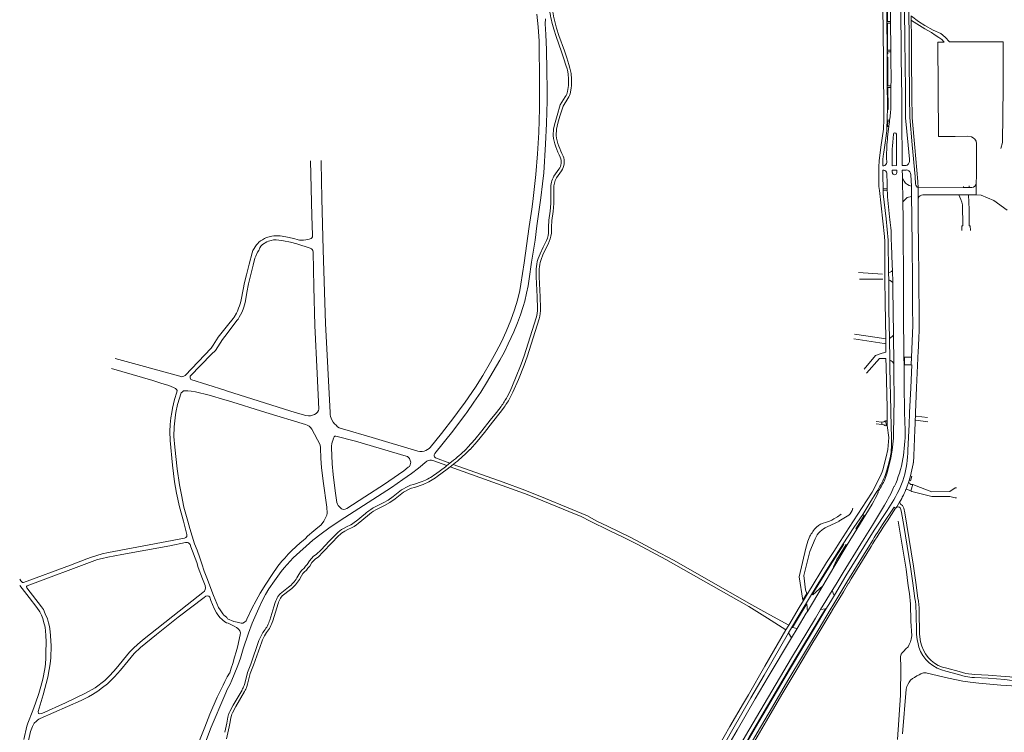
# Model space of a CAD drawing. Extents: x 145000 to 155000, y 457500 to 470000.
# Tile 98 of 256: x 148863 to 149513, y 462361 to 462831. Entities that reach past the tile are written whole.
import ezdxf

# ---------------------------------------------------------------- set-up
doc = ezdxf.new("R2010")
doc.units = 0
doc.header["$LTSCALE"] = 0.2
doc.header["$MEASUREMENT"] = 0
doc.layers.add('kant verharding', color=252, linetype='Continuous', lineweight=0)

msp = doc.modelspace()

# ---------------------------------------------------------------- linework, layer by layer
at = {"layer": 'kant verharding', "lineweight": 0}
for p, q in [((149437.82, 462829.8), (149437.47, 462849.91)), ((149432.79, 462839.66), (149433.12, 462804.71)), ((149437.83, 462828.71), (149437.82, 462829.8)), ((149451.45, 462830.65), (149451.42, 462833.65)), ((149451.45, 462830.65), (149451.72, 462830.48)), ((149437.96, 462809.85), (149437.91, 462810.94)), ((149433.12, 462804.71), (149433.39, 462765.48)), ((149435.55, 462806.34), (149435.54, 462808.55)), ((149224.62, 462783.58), (149225.08, 462786.3)), ((149227.06, 462786.03), (149226.58, 462783.17)), ((149438.06, 462787.43), (149438.02, 462786.34)), ((149433.39, 462765.48), (149433.12, 462758.88)), ((149435.6, 462763.79), (149435.65, 462764.78)), ((149435.65, 462764.78), (149437.2, 462764.68)), ((149437.1, 462763.71), (149437.2, 462764.68)), ((149433.12, 462758.88), (149431.46, 462746.9)), ((149435.29, 462757.85), (149435.42, 462760.08)), ((149435.42, 462760.08), (149435.46, 462760.6)), ((149435.6, 462763.79), (149435.46, 462760.6)), ((149435.6, 462763.79), (149435.99, 462763.77)), ((149436.67, 462760.44), (149435.91, 462753.78)), ((149436.72, 462760.84), (149436.67, 462760.44)), ((149437.1, 462763.71), (149436.72, 462760.84)), ((149433.38, 462743.65), (149434.65, 462752.91)), ((149434.65, 462752.91), (149435.12, 462756.09)), ((149435.12, 462756.09), (149435.29, 462757.85)), ((149439.26, 462750.14), (149439.76, 462755.52)), ((149431.46, 462746.9), (149430.28, 462737.92)), ((149432.76, 462738.81), (149432.97, 462740.89)), ((149432.77, 462736.91), (149432.76, 462738.81)), ((149432.97, 462740.89), (149433.38, 462743.65)), ((149435.23, 462739.8), (149435.27, 462736.79)), ((149215.59, 462727.66), (149218.87, 462732.33)), ((149430.28, 462737.92), (149430.03, 462734.02)), ((149430.03, 462734.02), (149430.13, 462721)), ((149432.78, 462734.8), (149432.77, 462736.91)), ((149220.5, 462731.18), (149217.27, 462726.58)), ((149494.34, 462723.11), (149494.5, 462727.91)), ((149430.13, 462721), (149430.44, 462718.27)), ((149432.96, 462718.48), (149432.9, 462719.7)), ((149451.6, 462721.14), (149451.64, 462714.24)), ((149456.09, 462713.16), (149456.04, 462720.18)), ((149456.14, 462720.1), (149485.97, 462720.23)), ((149485.97, 462720.23), (149486.05, 462720.94)), ((149489.65, 462720.25), (149485.97, 462720.23)), ((149489.69, 462721.31), (149489.65, 462720.25)), ((149491.38, 462720.26), (149489.65, 462720.25)), ((149494.31, 462715.54), (149494.34, 462723.11)), ((149430.44, 462718.27), (149433.93, 462687.95)), ((149435.61, 462718.56), (149432.96, 462718.48)), ((149459.07, 462715.38), (149482.85, 462715.49)), ((149482.85, 462715.49), (149489.39, 462715.52)), ((149489.39, 462715.52), (149494.31, 462715.54)), ((149433.93, 462687.95), (149434.01, 462684.63)), ((149434.01, 462684.63), (149434.08, 462659.85)), ((149432.55, 462663.07), (149416.71, 462664.18)), ((149436.57, 462663.91), (149436.61, 462659.28)), ((149432.62, 462659.85), (149417.27, 462659.81)), ((149436.61, 462659.28), (149436.7, 462659.24)), ((149433.37, 462620.52), (149413.96, 462623.49)), ((149440, 462604.14), (149439.66, 462622.87)), ((149413.58, 462620.45), (149433.7, 462617.23)), ((149434.65, 462620.32), (149433.37, 462620.52)), ((149433.7, 462617.23), (149434.68, 462617.07)), ((149434.68, 462617.07), (149434.65, 462620.32)), ((149437.14, 462620.66), (149437.37, 462606.4)), ((148968.61, 462595.7), (148925.96, 462607.44)), ((149447.07, 462608.34), (149447.14, 462603.33)), ((149447.14, 462603.33), (149451.39, 462603.33)), ((149454.28, 462569.47), (149454.16, 462566.72)), ((149454.28, 462569.47), (149454.66, 462569.42)), ((149428.26, 462564.25), (149431.96, 462563.9)), ((149432.04, 462565.38), (149428.34, 462565.73)), ((149431.96, 462563.9), (149432.04, 462565.38)), ((149434.48, 462563.01), (149434.39, 462563.06)), ((149435.66, 462566.32), (149434.8, 462566.21)), ((149434.8, 462566.21), (149434.87, 462563.1)), ((149434.87, 462563.1), (149435.67, 462563.16)), ((149435.66, 462566.32), (149435.67, 462563.16)), ((149435.67, 462563.16), (149436.78, 462555.3)), ((149454.51, 462566.68), (149454.16, 462566.72)), ((149462.48, 462565.61), (149454.51, 462566.68)), ((149454.66, 462569.42), (149462.22, 462568.47)), ((149453.1, 462543.14), (149453.87, 462560.35)), ((149144.89, 462536.69), (149146.9, 462538.28)), ((149146.9, 462538.28), (149149.35, 462540.22)), ((149149.09, 462537.46), (149147.15, 462535.93)), ((149150.6, 462538.66), (149149.09, 462537.46)), ((149437.49, 462541.92), (149438.07, 462541.88)), ((149448.03, 462521.15), (149450.01, 462526.86)), ((149450.01, 462526.86), (149449.92, 462526.28)), ((149450.96, 462529.9), (149450.01, 462526.86)), ((149452.54, 462524.25), (149451.26, 462520.14)), ((149457.53, 462522.21), (149452.54, 462524.25)), ((149440.08, 462522.84), (149440.27, 462522.74)), ((149448.03, 462521.15), (149448, 462521)), ((149443.8, 462512.61), (149441.88, 462509.39)), ((149445.56, 462515.9), (149445.23, 462515.05)), ((149405.23, 462504.56), (149402.69, 462502.94)), ((149412.46, 462507.05), (149412.92, 462508.53)), ((149435.7, 462500.23), (149441.17, 462508.52)), ((149441.17, 462508.52), (149441.47, 462508.86)), ((149441.47, 462508.86), (149441.88, 462509.39)), ((149396.06, 462496.29), (149404.08, 462500)), ((149403.77, 462500), (149409.17, 462503.23)), ((149409.21, 462484.41), (149415.49, 462494.69)), ((149383.29, 462486.93), (149381.99, 462482.25)), ((149384.57, 462490.06), (149383.29, 462486.93)), ((149384.63, 462480.11), (149388.05, 462488.43)), ((149400.46, 462469.63), (149409.21, 462484.41)), ((149423.88, 462484.01), (149419.94, 462477.56)), ((149393.18, 462457.4), (149400.46, 462469.63)), ((149410.14, 462459.03), (149410.25, 462459.21)), ((149382.9, 462440.35), (149393.18, 462457.4)), ((149399.31, 462454.27), (149391.67, 462441.72)), ((149382.51, 462452.36), (149379.9, 462447.97)), ((149379.9, 462447.97), (149380.37, 462447.74)), ((149380.37, 462447.74), (149382.95, 462452.11)), ((149382.95, 462452.11), (149382.51, 462452.36)), ((149403.68, 462448.39), (149403.8, 462448.3)), ((149389.3, 462424.53), (149398.58, 462439.97)), ((149394.83, 462442.2), (149391.67, 462441.72)), ((149394.83, 462442.2), (149395.19, 462441.99)), ((149399.06, 462440.75), (149398.58, 462439.97)), ((149398.58, 462439.97), (149399.04, 462440.37)), ((149368.75, 462428.28), (149356.62, 462436.09)), ((149358.17, 462438.15), (149370.59, 462431.42)), ((149023.53, 462426.61), (149024.3, 462427.65)), ((149370.59, 462431.42), (149368.75, 462428.28)), ((149372.45, 462423.09), (149376.26, 462429.26)), ((149025.9, 462426.45), (149025.18, 462425.47)), ((149372.45, 462423.09), (149370.51, 462426.25))]:
    msp.add_line(p, q, dxfattribs=at)
at = {"layer": 'kant verharding', "lineweight": 0, "flags": 128}
for points in [[(149448.74, 462986.05), (149448.79, 462977.15), (149448.92, 462962.67), (149449.07, 462945.24), (149449.27, 462919.24), (149449.48, 462894.76), (149449.6, 462873.18), (149449.74, 462854.34), (149449.88, 462835.86), (149450.04, 462819.33), (149450.1, 462812.69), (149450.15, 462806.11), (149450.36, 462780.27), (149450.57, 462766.59), (149452.19, 462748.54), (149454, 462727.64), (149454.39, 462722.58)], [(149435.54, 462808.55), (149435.5, 462812.6), (149435.34, 462829.84), (149435.2, 462850.79), (149435.07, 462860.41), (149434.92, 462877.88), (149434.84, 462896.6), (149434.78, 462911.42), (149434.61, 462935.15), (149434.48, 462961.48), (149434.36, 462969.84)], [(149444.38, 462871.26), (149446.83, 462871.35), (149446.94, 462854.13), (149447.08, 462835.77), (149447.21, 462819.31), (149447.29, 462812.67), (149447.37, 462806.01), (149447.62, 462780.15), (149447.8, 462766.21), (149449.39, 462748.11), (149450.24, 462738.98), (149450.28, 462738.56), (149450.35, 462738)], [(149447.56, 462734.82), (149445.54, 462734.8), (149445.54, 462734.93), (149445.45, 462744.94), (149445.35, 462758.21), (149445.24, 462779.98), (149444.94, 462806), (149444.87, 462812.66), (149444.63, 462835.77), (149444.52, 462854.02), (149444.38, 462871.26)], [(149437.47, 462849.91), (149435.63, 462849.87), (149435.77, 462829.79), (149437.82, 462829.8)], [(149204.33, 462834.78), (149205.19, 462826.33), (149205.76, 462816.96), (149205.87, 462809.18), (149206.11, 462796.76), (149206.16, 462781.78), (149205.98, 462772.51), (149205.53, 462756.53), (149204.7, 462742.5), (149203.67, 462728.77), (149201.67, 462711.02), (149201.01, 462705.87), (149199.2, 462694.61), (149196.01, 462670.66), (149193.83, 462656.55), (149193.09, 462652.2), (149191.5, 462645.92), (149189.48, 462639.59), (149187.09, 462632.79), (149184.13, 462625.28), (149180.96, 462618.5), (149177.52, 462611.72), (149173.79, 462604.97), (149168.72, 462596.28), (149163.81, 462588.57), (149157.05, 462578.61), (149152.03, 462571.87)], [(149158.15, 462571.87), (149162.63, 462578.52), (149167.27, 462585.13), (149171.18, 462591.41), (149179.86, 462606.2), (149183, 462611.83), (149185.49, 462616.98), (149187.36, 462621.24), (149189.2, 462625.09), (149191.57, 462630.9), (149193.56, 462636.2), (149195.33, 462641.63), (149196.35, 462645.3), (149197.59, 462650.51), (149198.63, 462655.36), (149199.25, 462659.89), (149200.86, 462670.97), (149203.14, 462685.45), (149204.37, 462695.02), (149206.92, 462713.55), (149208.13, 462722.73), (149208.84, 462730.06), (149209.96, 462748.78), (149210.62, 462762.59), (149211.09, 462777.46), (149211.18, 462784.52), (149210.96, 462797.79), (149210.67, 462811.22), (149210.33, 462821.37), (149209.84, 462828.34), (149210.03, 462831.64)], [(149216.16, 462829.9), (149217.35, 462825.37), (149218.87, 462820.65), (149222.5, 462810.47), (149224.09, 462805.88), (149225.48, 462801.55), (149226.18, 462799.05), (149226.42, 462798.07), (149226.88, 462795.55), (149227.26, 462791.82)], [(149455.89, 462724.21), (149453.87, 462746.59), (149452.14, 462766.31), (149451.92, 462780.81), (149451.64, 462806.08), (149451.61, 462812.7), (149451.58, 462819.24), (149451.45, 462830.65)], [(149510.65, 462746.07), (149511.75, 462749.95), (149512.25, 462786.22), (149512.23, 462816.35), (149476.64, 462816.35), (149473.95, 462819.5), (149471.05, 462821.91), (149466.03, 462824.02), (149460.48, 462827.25), (149456.37, 462829.86), (149451.7, 462833.44)], [(149451.72, 462830.48), (149460.48, 462824.93), (149464.83, 462822.53), (149467.27, 462820.87), (149469.64, 462819.38), (149471.63, 462817.93), (149473.12, 462816.18), (149469.02, 462816.27), (149469.51, 462753.9), (149480.46, 462753.95), (149488.87, 462754.15), (149491.27, 462753.7), (149492.44, 462753.12), (149493.51, 462752.16), (149494.26, 462750.79), (149494.63, 462749.28), (149494.5, 462727.91)], [(149225.26, 462791.69), (149224.89, 462795.27), (149224.46, 462797.66), (149224.25, 462798.54), (149223.56, 462800.98), (149222.19, 462805.24), (149220.61, 462809.81), (149216.98, 462820.01), (149215.43, 462824.8), (149214.22, 462829.41)], [(149437.83, 462828.71), (149435.74, 462828.66), (149435.9, 462812.6), (149435.91, 462810.94), (149437.91, 462810.94)], [(149437.91, 462810.94), (149437.9, 462812.61), (149437.83, 462828.71)], [(149437.96, 462809.85), (149435.89, 462809.83), (149435.94, 462808.57), (149435.54, 462808.55)], [(149438.06, 462787.43), (149436.08, 462787.41), (149436.04, 462790.96), (149436.05, 462806.33), (149435.55, 462806.34)], [(149435.55, 462806.34), (149435.62, 462790.69), (149435.71, 462771.74)], [(149437.96, 462809.85), (149438, 462806.06), (149438.17, 462790.73), (149438.06, 462787.43)], [(149435.71, 462771.74), (149436.15, 462771.75), (149436.14, 462772.85), (149436.08, 462786.3), (149438.02, 462786.34)], [(149438.02, 462786.34), (149438, 462785.54), (149438.04, 462773.72)], [(149214.99, 462754.54), (149215.24, 462759.04), (149216.32, 462763.18), (149217.68, 462767.86), (149219.78, 462774.84), (149223.12, 462780.19)], [(149224.8, 462779.1), (149221.61, 462774.01), (149219.6, 462767.29), (149218.25, 462762.65), (149217.23, 462758.73), (149217, 462754.65)], [(149435.65, 462764.78), (149435.64, 462766.86), (149435.71, 462771.74)], [(149435.46, 462760.6), (149436.53, 462760.46), (149436.67, 462760.44)], [(149435.99, 462763.77), (149435.88, 462760.95), (149436.58, 462760.86), (149436.72, 462760.84)], [(149437.1, 462763.71), (149436.96, 462763.72), (149435.99, 462763.77)], [(149441.67, 462755.54), (149441.82, 462734.72), (149438.95, 462734.67), (149438.88, 462741.04)], [(149054.92, 462737.9), (149055.87, 462701.63), (149056.27, 462688.8), (149056.22, 462687.73), (149055.8, 462687.08), (149055.22, 462686.58), (149054.1, 462686.22), (149051.9, 462685.79), (149050.35, 462685.59), (149049.07, 462685.49), (149047.52, 462685.54), (149046.75, 462685.69), (149043.84, 462686.71), (149038.54, 462687.82), (149034.94, 462688.29), (149030.69, 462688.38), (149029.27, 462688.26), (149027.54, 462687.8), (149025.82, 462687.23), (149024.49, 462686.7), (149023.12, 462685.82), (149021.92, 462685.15), (149020.85, 462684.17), (149020.2, 462683.34), (149019.3, 462682.44), (149018.27, 462681.21), (149017.65, 462679.91), (149016.9, 462678.64), (149016.28, 462677.18), (149014.32, 462669.68), (149012.55, 462662.7), (149011.34, 462657.65), (149009.43, 462647.15), (149008.93, 462645.07), (149008.36, 462643.49), (149007.99, 462642.09), (149007.34, 462640.67), (149006.69, 462638.72), (149005.99, 462637.34), (149004.52, 462634.71), (149003.9, 462633.84), (149000, 462629.2), (148994.02, 462621.48), (148990.69, 462616.1), (148989.27, 462614.19), (148972.18, 462596.26), (148971.34, 462595.73), (148970.36, 462595.5), (148969.51, 462595.38), (148968.61, 462595.7)], [(149067.83, 462571.87), (149064.73, 462630.59), (149063.18, 462679.19), (149062.43, 462712.99), (149061.94, 462736.79), (149061.88, 462738.05)], [(149433.39, 462734.67), (149432.78, 462734.66), (149432.78, 462734.8)], [(149433.29, 462731.62), (149432.67, 462731.63), (149432.69, 462731.49), (149432.69, 462728.3), (149432.9, 462719.7)], [(149435.58, 462719.8), (149435.51, 462722.73), (149435.36, 462729.72)], [(149438.99, 462730.15), (149438.98, 462731.7), (149441.88, 462731.74), (149441.9, 462730.18)], [(149445.8, 462726.11), (149445.61, 462727.9), (149445.59, 462731.62), (149445.59, 462731.64), (149445.58, 462731.76), (149448.1, 462731.82)], [(149446.91, 462724.4), (149445.91, 462726.1), (149445.8, 462726.11)], [(149446.02, 462710.74), (149445.93, 462710.76), (149445.8, 462726.11)], [(149451.01, 462729.64), (149451.12, 462728.72), (149451.6, 462721.14)], [(149211.93, 462690.15), (149211.93, 462694.19), (149212.22, 462698.68), (149213.05, 462704.55), (149213.45, 462709.81), (149213.53, 462713.34), (149213.45, 462719.49)], [(149215.45, 462719.52), (149215.53, 462713.33), (149215.44, 462709.71), (149215.04, 462704.34), (149214.21, 462698.48), (149213.93, 462694.13), (149213.93, 462690.05)], [(149432.9, 462719.7), (149435.43, 462719.8), (149435.58, 462719.8)], [(149435.61, 462718.56), (149435.58, 462719.7), (149435.58, 462719.8)], [(149455.92, 462723.76), (149455.92, 462723.91), (149455.89, 462724.21)], [(149456.04, 462720.18), (149456.04, 462720.26), (149455.92, 462723.76)], [(149456.04, 462720.18), (149456.13, 462720.1), (149456.14, 462720.1)], [(149436.57, 462663.91), (149436.34, 462685.53), (149434.91, 462699.66), (149433.03, 462716.05), (149432.96, 462718.48)], [(149446.02, 462710.74), (149448.77, 462713.72), (149451.64, 462714.24)], [(149451.6, 462608.37), (149452.46, 462629.08), (149452.4, 462641.1), (149452.24, 462660.62), (149452.04, 462680.55), (149451.84, 462701.41), (149451.64, 462714.24)], [(149456.09, 462713.16), (149456.09, 462712.22), (149456.06, 462697.79), (149456.26, 462681.88), (149456.54, 462661.56), (149456.74, 462632.03)], [(149489.39, 462715.52), (149489.68, 462705.83), (149489.64, 462695.02), (149490.48, 462695.02), (149490.51, 462691.86)], [(149514.74, 462705.3), (149506.03, 462711.75), (149497.67, 462715.11), (149494.31, 462715.54)], [(149447.06, 462571.87), (149446.97, 462576.33), (149446.83, 462586.1), (149446.79, 462603.33), (149446.66, 462608.34), (149446.43, 462638.5), (149446.46, 462648.61), (149446.36, 462665.13), (149446.22, 462686.27), (149446.11, 462699.63), (149446.02, 462710.74)], [(149484.99, 462691.85), (149484.88, 462694.97), (149485.65, 462694.98), (149485.34, 462708.94)], [(148998.34, 462622.02), (149006.48, 462632.64), (149007.1, 462633.37), (149007.77, 462634.64), (149008.74, 462636.17), (149009.74, 462638.12), (149010.71, 462640.7), (149011.53, 462643.52), (149011.96, 462645.47), (149012.9, 462650.98), (149014.06, 462656.73), (149017.02, 462669.03), (149018.24, 462673.59), (149018.83, 462674.96), (149019.88, 462677.69), (149020.75, 462678.79), (149021.53, 462680.47), (149022.1, 462681.52), (149023.12, 462682.65), (149025.97, 462684.4), (149027.24, 462684.9), (149028.92, 462685.33), (149030.49, 462685.63), (149032.2, 462685.69), (149034.07, 462685.54), (149037.05, 462685.12), (149041.65, 462684.13), (149045.92, 462683.11), (149054.76, 462680.27), (149055.51, 462679.85), (149056.03, 462679.38), (149056.46, 462678.63), (149056.61, 462677.6), (149057.07, 462654.63), (149057.71, 462629.25), (149059.19, 462597.53), (149060.32, 462574.05), (149060.15, 462573.03), (149059.45, 462571.97), (149059.35, 462571.87)], [(149205.04, 462672.84), (149205.27, 462673.47), (149206.48, 462676.57), (149208.44, 462680.98), (149209.95, 462683.93)], [(149211.71, 462682.98), (149210.25, 462680.12), (149208.32, 462675.8), (149207.14, 462672.77), (149206.92, 462672.17)], [(149439.14, 462665.53), (149438.93, 462669.26), (149438.45, 462682.16), (149438.33, 462686.1)], [(149204.72, 462640.51), (149204.52, 462648.01), (149203.93, 462661.28), (149203.93, 462666.6)], [(149205.93, 462666.6), (149205.93, 462661.33), (149206.52, 462648.09), (149206.72, 462640.56)], [(149436.57, 462663.91), (149437.5, 462664.36), (149438.35, 462664.91), (149439.14, 462665.53)], [(149439.27, 462657.54), (149439.26, 462657.68), (149439.14, 462665.53)], [(149434.65, 462620.32), (149434.27, 462644.32), (149434.08, 462659.85)], [(149436.61, 462659.28), (149436.79, 462639.21), (149437.14, 462620.66)], [(149436.7, 462659.24), (149437.57, 462658.85), (149438.46, 462658.34), (149439.27, 462657.54)], [(149439.27, 462657.54), (149439.36, 462655.33), (149439.58, 462636.74), (149439.68, 462624.97), (149439.66, 462622.87)], [(149184.7, 462582.16), (149186.63, 462585.94), (149190.33, 462594.35), (149194.03, 462603.71), (149195.93, 462609.17), (149203.89, 462634.18)], [(149205.8, 462633.59), (149197.83, 462608.54), (149195.9, 462603.01), (149192.18, 462593.58), (149188.44, 462585.09), (149186.47, 462581.23)], [(148998.34, 462586.43), (148975.89, 462593.55), (148975.59, 462593.95), (148975.42, 462594.6), (148975.44, 462595.7), (148989.46, 462610.17), (148992.08, 462612.78), (148996.73, 462619.92), (148998.34, 462622.02)], [(149439.66, 462622.87), (149438.79, 462621.82), (149438.01, 462621.16), (149437.14, 462620.66)], [(149432.31, 462610.85), (149434.77, 462611.67), (149434.68, 462617.07)], [(149420.35, 462600.43), (149427.8, 462609.35), (149432.31, 462610.85)], [(149456.1, 462612.48), (149455.04, 462588.17), (149454.39, 462571.87)], [(149421.97, 462597.66), (149430.61, 462607.34), (149432.69, 462607.39)], [(149432.69, 462607.39), (149434.8, 462607.43), (149434.92, 462601.8)], [(149437.37, 462606.4), (149438.18, 462605.93), (149438.79, 462605.47), (149440, 462604.14)], [(149437.37, 462606.4), (149437.43, 462601.27), (149438.06, 462573.01), (149438.08, 462571.87)], [(149440, 462604.14), (149440.02, 462600.67), (149440.22, 462578.09), (149440.08, 462571.87)], [(149447.07, 462608.34), (149451.6, 462608.37)], [(149451.8, 462603.31), (149451.11, 462587.95), (149450.41, 462571.87)], [(149451.6, 462608.37), (149451.39, 462603.33)], [(148923.49, 462600.88), (148950.77, 462592.88), (148956.13, 462591.2), (148961.26, 462589.49), (148964.46, 462588.31), (148965.72, 462587.56), (148966.49, 462587.04), (148966.8, 462586.29), (148966.7, 462585.27), (148965.12, 462580.29), (148963.86, 462574.63), (148963.37, 462571.87)], [(149434.92, 462601.8), (149435.51, 462574.86), (149435.56, 462571.87)], [(148998.34, 462580.13), (148987.93, 462583.17), (148979, 462585.49), (148976.15, 462585.93), (148973.8, 462586.09), (148972.12, 462586.14), (148971, 462585.98), (148970.35, 462585.51), (148969.5, 462584.73), (148967.13, 462577.04), (148966.08, 462571.87)], [(149000, 462585.9), (148998.34, 462586.43)], [(149044.82, 462571.87), (149041.35, 462572.92), (149000, 462585.9)], [(149025.38, 462571.87), (149000, 462579.65), (148998.34, 462580.13)], [(148963.37, 462571.87), (148962.74, 462568.26), (148962.2, 462563.8), (148961.94, 462559.3), (148962.14, 462553.21), (148963.75, 462536.94), (148965.19, 462526.02), (148966.42, 462518.53), (148968.33, 462509.56), (148970.94, 462500), (148973.35, 462491.23), (148973.27, 462489.99), (148972.66, 462489.36), (148971.76, 462488.92), (148921.46, 462479.25), (148917.31, 462478.42), (148913.93, 462477.48), (148910.27, 462476.35), (148907.24, 462475.24), (148896.35, 462471.06), (148865.47, 462459.5), (148864.82, 462459.56), (148863.77, 462460.74), (148863.05, 462461.86)], [(148966.08, 462571.87), (148965.75, 462570.29), (148964.83, 462562.29), (148964.68, 462555.91), (148965.26, 462548.97), (148966.88, 462534.68), (148968.32, 462524.01), (148969.65, 462517.41), (148971.33, 462509.37), (148973.89, 462500)], [(149055.74, 462560.69), (149054.84, 462561.79), (149053.99, 462562.64), (149052.74, 462563.34), (149051.51, 462563.86), (149025.38, 462571.87)], [(149054.83, 462569.59), (149053.55, 462569.59), (149051.88, 462569.74), (149044.82, 462571.87)], [(149059.35, 462571.87), (149058.55, 462571.02), (149057.5, 462570.37), (149056.23, 462569.94), (149054.83, 462569.59)], [(149149.54, 462568.52), (149141.46, 462557.88), (149133.95, 462548.7), (149133.25, 462547.99), (149132.22, 462547.37), (149131.1, 462546.61), (149129.92, 462546.16), (149128.57, 462546.06), (149127.12, 462546.06), (149125.7, 462546.26), (149095.58, 462555.33), (149075.95, 462560.9), (149073.74, 462561.65), (149072.72, 462562.32), (149071.77, 462563.32), (149070.74, 462564.32), (149069.94, 462565.44), (149069.08, 462566.99), (149068.61, 462567.99), (149068.13, 462569.11), (149067.9, 462570.51), (149067.83, 462571.87)], [(149146.9, 462538.28), (149137.36, 462541.83), (149136.78, 462542.42), (149136.53, 462543.02), (149136.63, 462543.85), (149137.05, 462544.7), (149148.78, 462559.55), (149154.64, 462567.06), (149157.54, 462570.96), (149158.15, 462571.87)], [(149152.03, 462571.87), (149149.54, 462568.52)], [(149158.72, 462548.8), (149163.39, 462554), (149168.1, 462559.72), (149173.57, 462566.65), (149177.63, 462571.87)], [(149180.17, 462571.87), (149175.14, 462565.42), (149169.65, 462558.46), (149164.91, 462552.69), (149160.19, 462547.44)], [(149177.63, 462571.87), (149180.66, 462575.76)], [(149182.26, 462574.55), (149180.17, 462571.87)], [(149435.56, 462571.87), (149435.66, 462566.32)], [(149440.08, 462571.87), (149439.68, 462554.79), (149438.95, 462546.88), (149438.07, 462541.88)], [(149438.08, 462571.87), (149438.36, 462554.72)], [(149447.41, 462559.83), (149447.19, 462566.12), (149447.06, 462571.87)], [(149450.41, 462571.87), (149450.38, 462571.28), (149450.04, 462563.95), (149449.29, 462547.01)], [(149454.39, 462571.87), (149454.37, 462571.43), (149454.28, 462569.47)], [(149434.39, 462563.06), (149433.36, 462563.59), (149431.96, 462563.9)], [(149432.04, 462565.38), (149433.32, 462565.68), (149434.41, 462566.27)], [(149453.87, 462560.35), (149454.06, 462564.6), (149454.16, 462566.72)], [(148998.34, 462437.52), (148999.55, 462436.39), (149000.17, 462435.63), (149004.26, 462433.89), (149006.51, 462433.26), (149009.18, 462432.65), (149010.18, 462432.79), (149011.41, 462433.41), (149012.34, 462434.23), (149012.92, 462435.3), (149016.18, 462442.41), (149018.93, 462447.6), (149021.76, 462452.49), (149025.43, 462458.45), (149029.49, 462464.86), (149033.34, 462470.29), (149035.96, 462473.53), (149037.85, 462475.67), (149040.21, 462478.23), (149042.65, 462480.62), (149048.17, 462485.65), (149050.03, 462487.29), (149051.64, 462488.53), (149052.97, 462490.05), (149057.01, 462493.56), (149058.32, 462494.78), (149061.86, 462497.68), (149063.69, 462500), (149064.86, 462502.13), (149065.58, 462504.05), (149065.96, 462505.33), (149065.58, 462509.2), (149063.22, 462526.48), (149062.23, 462535.38), (149061.8, 462541.42), (149061.51, 462548.45), (149061.36, 462550.38), (149055.74, 462560.69)], [(149113.05, 462530.73), (149103.73, 462524.39), (149090.79, 462516.1), (149078.85, 462508.3), (149077.7, 462507.95), (149076.58, 462507.82), (149075.35, 462508.22), (149074.48, 462509.04), (149073.25, 462510.37), (149072.8, 462511.29), (149072.37, 462512.27), (149071.08, 462520.11), (149069.82, 462530.84), (149069.28, 462537.79), (149068.79, 462548.71), (149068.76, 462549.69), (149068.88, 462551.06), (149069.16, 462552.24), (149069.68, 462553.36), (149070.1, 462554.82), (149070.5, 462555.74), (149070.95, 462556.07), (149071.68, 462556.19), (149084.56, 462552.91), (149117.98, 462543.04), (149118.88, 462542.65), (149119.68, 462541.97), (149120.26, 462541.35), (149120.68, 462540.17), (149121.03, 462539.05), (149120.71, 462537.27), (149120.24, 462536.22), (149119.44, 462535.7), (149116.59, 462533.36), (149113.05, 462530.73)], [(149436.78, 462555.3), (149435.92, 462547.43), (149434.94, 462542.48), (149432.71, 462533.87), (149432.29, 462532.54), (149431.61, 462530.95), (149427.5, 462522.49), (149425.64, 462519.1), (149422.05, 462513.48), (149410.52, 462495.86), (149404.48, 462486.53), (149400.35, 462480.07)], [(149067.07, 462495.41), (149074.52, 462500.5), (149108.26, 462522.18), (149115.95, 462527.44), (149121.52, 462531.55), (149126.29, 462534.98), (149131.66, 462539.59), (149132.63, 462540.12), (149133.61, 462540.34), (149134.68, 462540.3), (149135.66, 462540.1), (149144.89, 462536.69)], [(149358.17, 462438.15), (149346.19, 462444.74), (149316.12, 462461.96), (149294.93, 462473.97), (149281.49, 462481.09), (149272.96, 462485.78), (149265.38, 462489.59), (149251.44, 462496.41), (149243.56, 462500.33), (149237.85, 462503.46), (149210.05, 462514.99), (149196.42, 462520.4), (149182.06, 462525.7), (149149.09, 462537.46)], [(149434.62, 462531.49), (149436.15, 462536.78), (149437.49, 462541.92)], [(149438.07, 462541.88), (149436.75, 462536.41), (149435.38, 462531.18)], [(149452.67, 462537.78), (149452.76, 462538.44), (149452.89, 462538.52), (149453.1, 462543.14)], [(149137.34, 462531.05), (149144, 462535.99), (149144.89, 462536.69)], [(149147.15, 462535.93), (149145.22, 462534.4), (149138.53, 462529.45)], [(149356.62, 462436.09), (149344.18, 462443.67), (149289.48, 462474.8), (149270.56, 462484.82), (149261.73, 462489.31), (149252.08, 462493.89), (149239.62, 462500), (149233.58, 462503.11), (149225.39, 462506.34), (149204.53, 462514.96), (149196.15, 462518.35), (149184.59, 462522.55), (149175.16, 462525.86), (149147.15, 462535.93)], [(149097.09, 462509.23), (149102.9, 462512.21), (149106.11, 462513.95), (149109.5, 462516.29), (149115.06, 462520.73), (149119.09, 462523.01), (149120.86, 462523.71), (149122.96, 462524.27), (149128.58, 462526.16)], [(149129.27, 462524.28), (149123.54, 462522.35), (149121.49, 462521.81), (149119.96, 462521.2), (149116.19, 462519.07), (149110.69, 462514.68), (149107.16, 462512.25), (149103.84, 462510.45), (149098.03, 462507.47)], [(149450.01, 462526.86), (149451.01, 462526.56), (149451.97, 462529.57), (149450.96, 462529.9)], [(149429.39, 462519.16), (149429.6, 462518.9), (149428.72, 462516.96), (149427.77, 462515.04), (149426.78, 462513.16), (149425.74, 462511.31), (149415.49, 462494.69)], [(149419.48, 462504.54), (149424.23, 462512.13), (149428.79, 462519.57)], [(149448.03, 462521.15), (149449.51, 462520.65), (149451.26, 462520.14)], [(149451.26, 462520.14), (149451.83, 462519.63), (149465.05, 462516.42), (149476.97, 462516.4), (149480.56, 462515.48), (149481.45, 462515.5)], [(149481.32, 462522.03), (149480.38, 462522), (149477.02, 462519.59), (149465.02, 462519.48), (149457.53, 462522.21)], [(149438.8, 462512.29), (149435.49, 462507.08), (149427.04, 462494.15), (149416.22, 462476.73), (149408.41, 462463.85), (149400.73, 462451.16)], [(149445.23, 462515.05), (149444.53, 462513.98), (149443.8, 462512.61)], [(149443.8, 462512.61), (149444.03, 462512.44), (149444.44, 462511.35), (149445.68, 462510.32)], [(149076.68, 462495.28), (149078.62, 462496.37), (149081.46, 462497.68), (149082.57, 462498.31), (149084.02, 462499.31), (149085.07, 462500.08), (149091.16, 462505.18)], [(149399.31, 462454.27), (149401.82, 462458.52), (149406.47, 462466.23), (149418.26, 462485.03), (149425.89, 462497.33), (149433.85, 462510.59)], [(149406.61, 462485.16), (149413.52, 462495.87), (149419.48, 462504.54)], [(149419.48, 462504.54), (149420.38, 462503.84), (149414.95, 462495.04), (149415.49, 462494.69)], [(149441.17, 462508.52), (149440.13, 462509.23), (149432.57, 462497.76)], [(149441.88, 462509.39), (149442.13, 462509.26), (149443.31, 462509.45), (149444.14, 462508.79)], [(149444.68, 462507.75), (149445.12, 462505.79), (149446.56, 462497.15), (149450.94, 462469.98), (149452.56, 462459.17), (149453.94, 462449.04)], [(149446.6, 462508.53), (149447.21, 462505.6), (149448.54, 462497.47), (149452.92, 462470.28), (149454.54, 462459.45), (149455.92, 462449.32)], [(148973.89, 462500), (148975.17, 462495.1), (148978.32, 462485.04), (148979.98, 462480.9), (148981.9, 462475.82), (148983.16, 462471.96), (148984.61, 462467.03), (148986.54, 462462.55), (148990.86, 462450.95), (148994.23, 462443.14), (148995.24, 462441.41), (148996.93, 462438.97), (148997.75, 462438.07), (148998.34, 462437.52)], [(149092.44, 462503.64), (149086.31, 462498.51), (149085.17, 462497.68), (149083.63, 462496.62), (149082.37, 462495.9), (149079.54, 462494.59), (149077.66, 462493.53)], [(149402.69, 462502.94), (149400.4, 462501.49), (149399.01, 462500.68), (149397.55, 462500), (149396.28, 462499.52), (149394.98, 462499.14)], [(149442.38, 462355.82), (149444.37, 462385.12), (149444.71, 462403.45), (149444.5, 462410.65), (149444.86, 462412.15), (149445.54, 462413.17), (149446.55, 462414.32), (149447.98, 462415.68), (149449.36, 462417.18), (149450.19, 462418.52), (149451.1, 462420.45), (149451.51, 462422.17), (149451.89, 462424.34), (149451.24, 462434), (149450.92, 462445.3), (149450.29, 462452.26), (149449.56, 462457.27), (149448.11, 462468.33), (149442.88, 462500)], [(148998.34, 462385.1), (149000.14, 462389.33), (149001.85, 462392.39), (149002.92, 462395.16), (149004.54, 462398.91), (149006.84, 462404.82), (149008.64, 462409.69), (149010.52, 462415.68), (149013.9, 462426.09), (149016.41, 462432.76), (149020.68, 462442.64), (149022.85, 462447.03), (149025.25, 462451.65), (149027.42, 462455.34), (149031.02, 462460.67), (149035.58, 462466.83), (149037.59, 462469.32), (149043.42, 462475.89), (149056.43, 462487.46), (149061.95, 462491.63), (149067.07, 462495.41)], [(149045.87, 462462.58), (149047.21, 462464.91), (149048.22, 462466.59), (149049.23, 462467.7), (149050.7, 462469.06), (149051.69, 462470.31), (149052.76, 462471.51), (149054.16, 462473.91), (149055.55, 462475.49), (149056.92, 462476.84), (149058.61, 462477.95), (149061.95, 462481.1), (149067.32, 462486.83), (149072, 462491.7)], [(148975.44, 462484.58), (148974.4, 462485.71), (148973.75, 462485.88), (148972.45, 462485.89), (148962.11, 462483.79), (148930.26, 462477.98)], [(149073.44, 462490.31), (149068.77, 462485.45), (149063.36, 462479.69), (149059.86, 462476.37), (149058.18, 462475.28), (149057, 462474.12), (149055.79, 462472.74), (149054.39, 462470.32), (149053.21, 462469.02), (149052.17, 462467.7), (149050.65, 462466.29), (149049.84, 462465.4), (149048.94, 462463.9), (149047.59, 462461.56)], [(149406.61, 462485.16), (149397.66, 462471.27), (149388.71, 462456.65), (149379.32, 462441.03), (149370.51, 462426.25)], [(149406.61, 462485.16), (149407.01, 462484.9), (149397.95, 462470.88), (149386.13, 462451.6), (149386.52, 462451.39), (149393.18, 462457.4)], [(148930.26, 462477.98), (148921.15, 462476.32), (148917.42, 462475.47), (148914.29, 462474.66), (148912.56, 462474.16), (148867.78, 462457.44), (148867.45, 462456.99), (148867.33, 462456.47), (148867.7, 462456.09), (148877.34, 462443.57), (148878.56, 462441.72), (148879.8, 462438.94), (148881.18, 462435.65), (148881.99, 462432.88), (148882.56, 462430.47), (148883.04, 462427.15), (148883.3, 462424.27), (148883.65, 462417.84), (148883.36, 462409.87), (148882.99, 462405.92), (148882.45, 462402.02), (148881.43, 462397.13), (148878.48, 462385.51), (148875, 462374.43), (148875.32, 462373.05), (148876.19, 462372.8), (148877.62, 462373.09), (148893.25, 462380.12), (148906.46, 462386.41), (148912.77, 462389.96), (148919.05, 462394.93), (148921.94, 462397.79), (148924.95, 462400.98), (148927.77, 462404.19), (148931.34, 462408.8), (148935.43, 462413.5), (148938.12, 462416.22), (148940.66, 462418.71), (148943.97, 462421.54), (148973.46, 462444.73), (148983.87, 462452.98), (148984.85, 462453.93), (148985.36, 462454.95), (148985.61, 462456.08), (148985.29, 462457.65), (148983.51, 462462.04), (148980.65, 462469.43), (148979.89, 462472.78), (148975.93, 462483.1), (148975.44, 462484.58)], [(149379.9, 462447.97), (149377.4, 462463.29), (149381.99, 462482.25)], [(149384.63, 462480.11), (149380.62, 462464.19), (149381.59, 462454.73), (149382.51, 462452.36)], [(149400.35, 462480.07), (149395.64, 462472.71), (149382.95, 462452.11)], [(149400.46, 462469.63), (149400.21, 462469.79), (149402.16, 462474.35), (149408.6, 462484.71), (149409.21, 462484.41)], [(149410.25, 462459.21), (149411.9, 462461.93), (149424.92, 462483.24)], [(149419.94, 462477.56), (149410.83, 462462.64), (149409.03, 462459.68)], [(149409.03, 462459.68), (149400.43, 462445.51), (149397.98, 462441.45)], [(149403.68, 462448.39), (149406.75, 462453.44), (149410.14, 462459.03)], [(148865.59, 462355.85), (148867.6, 462364.66), (148868.36, 462366.76), (148871.63, 462375.02), (148873.4, 462379.94), (148875.45, 462386.28), (148876.85, 462390.85), (148878.15, 462395.84), (148879.5, 462402.51), (148879.87, 462405.61), (148880.24, 462409.86), (148880.25, 462413.38), (148880.43, 462420.08), (148880.16, 462424.73), (148879.66, 462430.04), (148878.7, 462433.89), (148878.16, 462435.77), (148877.27, 462438), (148876.18, 462440.2), (148874.27, 462443.14), (148869.25, 462449.66), (148862.91, 462457.61)], [(149033.32, 462450.3), (149034.8, 462452.16), (149040.46, 462456.56)], [(149041.68, 462454.97), (149036.21, 462450.73), (149034.98, 462449.17)], [(149400.73, 462451.16), (149400.42, 462451.39), (149399.31, 462454.27)], [(148872.51, 462366.64), (148873.99, 462368.08), (148874.75, 462368.71), (148875.6, 462369.33), (148876.4, 462369.8), (148903.43, 462381.7), (148908.25, 462384.03), (148910.98, 462385.52), (148914.44, 462387.82), (148917.65, 462390.18), (148920.89, 462392.67), (148925.48, 462397.27), (148929.55, 462401.76), (148934.51, 462407.93), (148938.56, 462412.72), (148942.77, 462416.65), (148953.19, 462425.25), (148967.62, 462436.58), (148984.73, 462449.73), (148985.89, 462450.5), (148986.71, 462450.82), (148987.74, 462450.59), (148988.48, 462449.96), (148989.15, 462447.64), (148991.3, 462442.45), (148992.76, 462439.62), (148993.68, 462438.31), (148995.35, 462436.16), (148996.42, 462435.25), (148997.14, 462434.55), (148998.08, 462433.79), (148998.34, 462433.65)], [(149028.04, 462434.79), (149030.65, 462443.48), (149031.56, 462446.35)], [(149380.37, 462447.74), (149377.58, 462443.14), (149370.59, 462431.42)], [(149400.73, 462451.16), (149398.09, 462446.77), (149395.19, 462441.99)], [(149403.68, 462448.39), (149401.58, 462444.92), (149399.06, 462440.75)], [(149033.47, 462445.74), (149032.56, 462442.89), (149029.95, 462434.2)], [(149397.98, 462441.45), (149390.6, 462429.22), (149380.31, 462412.09), (149370.09, 462394.82), (149359.9, 462377.56), (149349.78, 462360.33), (149336.33, 462337.13), (149308.56, 462289.35), (149293.35, 462263.08), (149280.19, 462240.41), (149266.89, 462217.43), (149223.06, 462141.87), (149218.88, 462134.7)], [(149395.19, 462441.99), (149388.23, 462430.5), (149377.92, 462413.32), (149367.62, 462396.02), (149348.7, 462363.76), (149333.8, 462338.12), (149318.18, 462311.25), (149306.27, 462290.73), (149305.94, 462290.91), (149299.9, 462280.45)], [(149304.82, 462293.97), (149306.13, 462291.41), (149314.86, 462306.45), (149322.76, 462319.99), (149332.86, 462337.39), (149333.67, 462338.79), (149344.49, 462357.41), (149356.61, 462378.2), (149374.64, 462408.67), (149390.4, 462434.84), (149394.83, 462442.2)], [(149391.67, 462441.72), (149388.23, 462436.09), (149372.52, 462409.92), (149354.42, 462379.3), (149342.13, 462358.32), (149331.53, 462340.11), (149330.57, 462338.46), (149320.7, 462321.48), (149312.68, 462307.64), (149304.82, 462293.97)], [(149376.26, 462429.26), (149373.15, 462429.91), (149379.65, 462440.78), (149382.53, 462445.55), (149382.9, 462440.35)], [(149376.26, 462429.26), (149382.22, 462439.3), (149382.9, 462440.35)], [(149454.73, 462440.48), (149454.74, 462438.18), (149454.89, 462427.75), (149454.98, 462425.46), (149455.47, 462421.6), (149455.73, 462420.08)], [(149456.73, 462440.52), (149456.74, 462438.2), (149456.89, 462427.8), (149456.97, 462425.62), (149457.44, 462421.9), (149457.7, 462420.43)], [(148998.34, 462433.65), (148999.48, 462432.99), (149000.43, 462432.74), (149004.39, 462430.79), (149006.09, 462429.81), (149006.91, 462429.13), (149007.63, 462428.6), (149008.3, 462427.65), (149008.57, 462426.27), (149008.44, 462425.05), (149006.73, 462416.88), (149005.86, 462413.88), (149004.69, 462410.21), (149003.52, 462406.16), (149002.48, 462403.02), (149001.54, 462400), (149001.36, 462399.62), (148999.94, 462397.26), (148998.34, 462394.15)], [(149340.75, 462379.9), (149343.97, 462385.45), (149354.93, 462404.4), (149368.75, 462428.28)], [(149011.01, 462391.56), (149011.43, 462392.89), (149013.23, 462400.16), (149015.45, 462405.63), (149020.78, 462421.16)], [(149022.66, 462420.48), (149017.32, 462404.93), (149015.14, 462399.54), (149013.35, 462392.35), (149012.91, 462390.92)], [(149309.06, 462287.66), (149321.63, 462309.34), (149337.41, 462336.49), (149355.94, 462368.25), (149366.11, 462385.55), (149375.85, 462402.1), (149386.55, 462419.96), (149389.3, 462424.53)], [(149311.99, 462325.22), (149313.95, 462328.53), (149322.32, 462342.94), (149323.52, 462345.03), (149333.71, 462362.68), (149345.68, 462383.38), (149354.42, 462398.45), (149370.51, 462426.25)], [(149372.45, 462423.09), (149357.03, 462397.2), (149348.54, 462382.8), (149336.46, 462362.13), (149325.74, 462343.66), (149324.61, 462341.71), (149316.48, 462327.76), (149315.05, 462325.48)], [(149471.45, 462401.83), (149474.41, 462400.98), (149482.63, 462398.78), (149487.17, 462397.61), (149488.92, 462397.25), (149491.41, 462396.95), (149493.32, 462396.89), (149502.21, 462396.41), (149513.29, 462395.48), (149516.25, 462395.19), (149520.07, 462394.59), (149523.01, 462394.24), (149526.33, 462394.09), (149537.29, 462392.64)], [(149472.06, 462403.73), (149474.95, 462402.9), (149483.13, 462400.71), (149487.62, 462399.56), (149489.24, 462399.23), (149491.57, 462398.95), (149493.4, 462398.89), (149502.35, 462398.4), (149513.47, 462397.47), (149516.5, 462397.18), (149520.35, 462396.57), (149523.18, 462396.23), (149526.5, 462396.09), (149537.53, 462394.62)], [(148998.34, 462394.15), (148997.17, 462391.87), (148993.3, 462383.81)], [(149445.77, 462359.73), (149448.17, 462389.07), (149448.5, 462390.87), (149449.21, 462392.29), (149450.12, 462393.72), (149451.07, 462394.99), (149452.38, 462396.26), (149453.61, 462396.9), (149455.14, 462397.84), (149456.74, 462398.61), (149457.82, 462399.36), (149459.6, 462399.87), (149461.38, 462400.01), (149462.1, 462399.71), (149476.03, 462396.42), (149485.57, 462394.52), (149490.35, 462393.82), (149496.07, 462393.17), (149510.64, 462391.87), (149521.18, 462391.04)], [(149001.63, 462374.47), (149003.91, 462378.67), (149009.67, 462388.53)], [(149011.42, 462387.55), (149005.65, 462377.69), (149003.39, 462373.52)], [(148993.3, 462383.81), (148988.5, 462372.71), (148985.16, 462364.17), (148977.67, 462345.41)], [(148984.83, 462352.3), (148989.34, 462363.98), (148998.34, 462385.1)], [(149324.15, 462351.22), (149331.75, 462364.4), (149340.75, 462379.9)], [(148998.34, 462360.67), (148999.29, 462364.74), (148999.68, 462366.78), (149000.34, 462370.62), (149000.74, 462372.34)], [(149002.67, 462371.82), (149002.3, 462370.22), (149001.65, 462366.43), (149001.24, 462364.33), (148999.4, 462356.42)], [(148868.83, 462355.18), (148870.04, 462361.1), (148871.35, 462364.4), (148872.51, 462366.64)]]:
    msp.add_lwpolyline(points, dxfattribs=at)
at = {"layer": 'kant verharding', "lineweight": 0}
for centre, radius, start, end in [((149331.27, 462857.17), 118.3, 186.45734, 193.33069), ((149185.74, 462790.31), 39.54, 354.17708, 1.99753), ((149214.22, 462786.16), 10.72, 326.09519, 346.04877), ((149262.26, 462762.47), 45.93, 189.80126, 207.80477), ((149545.41, 462741.42), 110.19, 173.55789, 180.83755), ((149212.23, 462737.13), 8.18, 324.16804, 22.05737), ((149228.81, 462719.83), 13.36, 149.66699, 181.30695), ((149433.34, 462729.59), 2.03, 3.55, 91.20391), ((149457.06, 462722.65), 2.67, 181.33345, 247.62693), ((149446.54, 462697.92), 40.33, 15.84916, 25.81974), ((149336.18, 462685.2), 102.15, 0.50451, 8.8747), ((149196.35, 462691.68), 15.66, 330.34264, 354.38222), ((149222.5, 462666.54), 16.57, 160.14368, 179.79929), ((149184.58, 462639.94), 20.15, 343.39769, 1.61716), ((149137.99, 462607.16), 52.98, 323.65052, 331.83595), ((149348.34, 462558.06), 99.08, 350.13209, 1.02517), ((149088.01, 462616.57), 97.94, 308.77669, 316.21651), ((149366.87, 462555.56), 80.4, 335.90691, 349.62216), ((149367.62, 462552.12), 86.25, 345.06989, 350.42473), ((149114.07, 462562.4), 39.05, 291.83006, 306.58985), ((149403.78, 462540.82), 32.23, 333.92026, 343.15532), ((149362.06, 462561.25), 78.68, 328.01248, 333.92026), ((149451.94, 462526.17), 2.02, 177.02713, 287.33528), ((149327.83, 462572.14), 122.6, 329.85997, 336.28656), ((149115.49, 462475.97), 36.01, 118.99455, 129.79258), ((149404.57, 462510.53), 8.63, 302.21079, 336.19733), ((149396.47, 462488.64), 10.6, 98.10238, 135.84264), ((149086.39, 462477.71), 18.07, 118.90723, 135.79554), ((149407.74, 462477.9), 26.17, 136.14951, 152.29666), ((149912.21, 462184.75), 572.73, 146.87177, 148.49921), ((149027.42, 462473.7), 21.54, 307.27469, 328.9183), ((149050.84, 462440.14), 18.25, 150.33679, 162.12617), ((149005.75, 462441.89), 23.39, 322.47653, 342.32029), ((149047.93, 462410.86), 27.04, 147.29051, 159.1578), ((149479.26, 462424.45), 23.94, 190.53637, 250.95518), ((149479.26, 462424.45), 21.94, 190.56265, 250.82281), ((148987.34, 462400.22), 25.2, 332.36242, 339.92269), ((149011.87, 462368.99), 9.62, 151.87397, 162.8863)]:
    msp.add_arc(centre, radius, start, end, dxfattribs=at)
at = {"layer": 'kant verharding', "lineweight": 0, "extrusion": (0, 0, -1)}
for centre, radius, start, end in [((-149331.28, 462857.17), 120.3, 346.6611, 352.14606), ((-149185.85, 462790.3), 41.43, 177.89482, 185.92019), ((-149214.21, 462786.17), 12.73, 193.6139, 213.74366), ((-149368.97, 462775.52), 69.08, 181.48988, 189.02018), ((-149262.26, 462762.48), 47.94, 332.30942, 350.47106), ((-149440.72, 462755.46), 0.954, 3.86237, 175.11398), ((-149542.73, 462741.27), 103.84, 359.87338, 4.90478), ((-149212.23, 462737.13), 10.18, 157.34544, 215.7616), ((-149433.18, 462736.75), 2.1, 178.99894, 264.23126), ((-149447.46, 462737.72), 2.9, 174.38306, 268.11097), ((-149228.81, 462719.83), 15.37, 358.72586, 30.63287), ((-149440.45, 462730.18), 1.45, 179.8655, 358.63666), ((-149448.2, 462728.92), 2.91, 88.12578, 165.50052), ((-149452.78, 462727.84), 6.8, 279.93278, 329.58947), ((-149491.42, 462723.18), 2.93, 181.46474, 270.74322), ((-149667.47, 462729.42), 232.11, 352.95769, 357.31892), ((-149458.96, 462712.34), 2.98, 15.81718, 22.59422), ((-149459.02, 462712.33), 3.05, 22.43077, 90.88341), ((-149196.34, 462691.68), 17.66, 185.2917, 209.50952), ((-149222.51, 462666.54), 18.57, 0.18963, 19.84622), ((-149184.63, 462639.93), 22.1, 178.36647, 196.66989), ((-149041.22, 462635.89), 415.54, 180.53302, 183.22965), ((-149137.66, 462607.37), 55.36, 208.16792, 216.34591), ((-149365.8, 462551.79), 72.63, 177.68693, 183.92305), ((-149088.05, 462616.53), 99.88, 223.76187, 231.22914), ((-149409.61, 462548.78), 28.71, 183.90242, 193.81469), ((-149381.33, 462547.83), 67.97, 180.69112, 196.23385), ((-149410.41, 462537.98), 25.88, 195.2244, 206.46723), ((-149114.07, 462562.4), 41.04, 233.41137, 248.24945), ((-149370.52, 462557.87), 70.46, 206.49184, 213.3246), ((-149387.7, 462546.45), 61.46, 196.65845, 213.76682), ((-149419.2, 462531.69), 30.73, 200.36419, 210.91562), ((-149115.56, 462475.88), 38.12, 50.21551, 61.03349), ((-149442.8, 462507.42), 1.91, 134.31002, 170.11842), ((-149442.44, 462507.52), 4.28, 139.23522, 166.41214), ((-149827.15, 462239.85), 470.13, 31.17803, 33.63025), ((-149086.36, 462477.75), 20.02, 44.17374, 61.0946), ((-149402.11, 462482.11), 15.41, 24.21591, 66.9109), ((-149027.43, 462473.69), 23.53, 211.02613, 232.70867), ((-149050.93, 462440.11), 20.34, 17.88269, 30.0746), ((-149371.38, 462437.14), 83.42, 171.7953, 177.70609), ((-149371.11, 462437.1), 85.69, 171.8042, 177.71417), ((-149005.78, 462441.88), 25.36, 197.62642, 217.49536), ((-149047.89, 462410.88), 29, 20.75972, 32.84868), ((-148987.47, 462400.16), 27.07, 199.94971, 207.75094), ((-149011.76, 462369.03), 11.51, 16.73121, 28.24505)]:
    msp.add_arc(centre, radius, start, end, dxfattribs=at)

doc.saveas('drawing.dxf')
